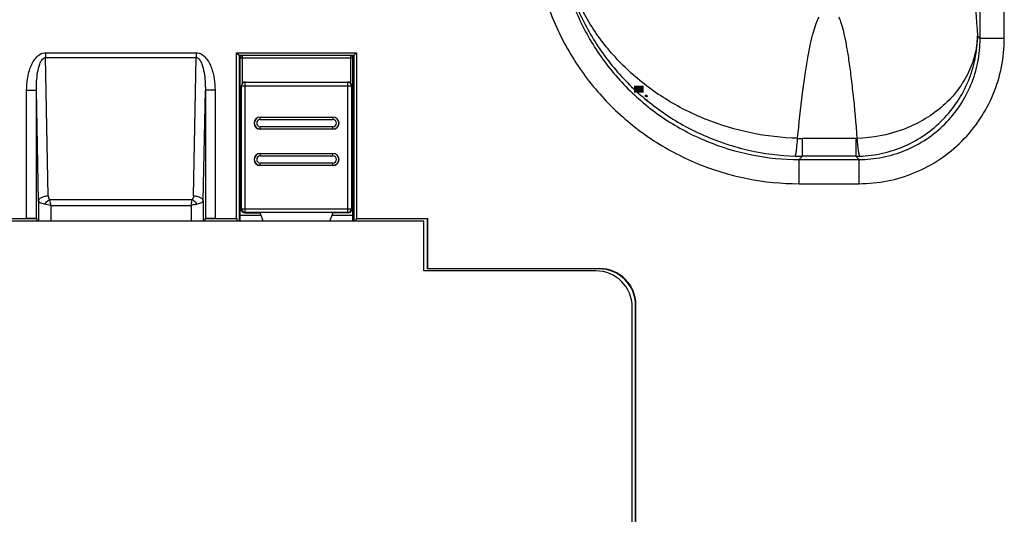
# Model space of a CAD drawing. Header units: millimetres. Extents: x 0 to 1189, y 0 to 841.
# Tile 31 of 34: x 996 to 1077, y 422 to 462. Entities that reach past the tile are written whole.
import ezdxf

# ---------------------------------------------------------------- set-up
doc = ezdxf.new("R2010")
doc.units = ezdxf.units.MM
doc.header["$LTSCALE"] = 65.395
for name, color, linetype in [('BOTTOM_BODY-RH-SHAPE', 7, 'CONTINUOUS'), ('CABLE_CASE-COVER-SHAPE', 7, 'CONTINUOUS'), ('MAIN_PCB_ASSY_RH-SHAPE', 7, 'CONTINUOUS'), ('USB_COVER_LOCK-RX-SHAPE', 7, 'CONTINUOUS'), ('USB_COVER_LOCK_GUIDE-RX-SHAPE', 7, 'CONTINUOUS')]:
    doc.layers.add(name, color=color, linetype=linetype)

msp = doc.modelspace()

# ---------------------------------------------------------------- linework, layer by layer
at = {"layer": 'BOTTOM_BODY-RH-SHAPE', "color": 7, "linetype": 'Continuous'}
for p, q in [((1074.844, 460.86), (1074.844, 503.414)), ((1076.842, 460.86), (1076.842, 503.414)), ((1074.629, 461.075), (1074.844, 460.86)), ((1076.842, 460.86), (1074.844, 460.86)), ((997.724, 459.689), (997.724, 459.289)), ((997.724, 459.689), (1010.164, 459.689)), ((997.954, 447.87), (997.724, 459.289)), ((997.724, 459.289), (1010.164, 459.289)), ((1009.933, 447.869), (1010.164, 459.289)), ((1010.164, 459.689), (1010.164, 459.289)), ((1013.496, 445.997), (1013.496, 459.672)), ((1013.496, 459.672), (1013.694, 459.474)), ((1013.496, 459.672), (1023.391, 459.672)), ((1013.694, 459.474), (1013.694, 445.774)), ((1013.694, 459.474), (1013.994, 459.474)), ((1022.894, 459.474), (1023.194, 459.474)), ((1023.391, 459.672), (1023.194, 459.474)), ((1023.194, 445.774), (1023.194, 459.474)), ((1023.391, 459.672), (1023.391, 445.997)), ((996.171, 445.997), (996.171, 456.585)), ((996.171, 456.585), (996.971, 456.585)), ((997.154, 447.47), (996.971, 456.585)), ((996.971, 445.984), (996.971, 456.585)), ((1010.733, 447.47), (1010.917, 456.585)), ((1010.917, 456.585), (1010.917, 445.984)), ((1011.716, 456.585), (1010.917, 456.585)), ((1011.716, 456.585), (1011.716, 445.997)), ((1064.59, 452.615), (1060.183, 452.615)), ((1060.183, 451.141), (1060.183, 452.615)), ((1064.59, 452.615), (1064.59, 451.141)), ((1059.916, 450.874), (1060.183, 451.141)), ((1064.59, 451.141), (1060.183, 451.141)), ((1064.59, 451.141), (1064.858, 450.874)), ((1059.916, 450.874), (1064.858, 450.874)), ((1059.916, 448.876), (1059.916, 450.874)), ((1064.858, 448.876), (1064.858, 450.874)), ((1059.916, 448.876), (1064.858, 448.876)), ((997.154, 447.47), (997.154, 445.774)), ((998.154, 447.082), (997.654, 447.182)), ((998.054, 447.582), (1009.834, 447.582)), ((998.154, 447.082), (998.154, 445.774)), ((998.154, 447.082), (1009.734, 447.082)), ((1009.733, 447.082), (1009.834, 447.582)), ((1009.734, 447.082), (1009.734, 445.774)), ((1010.733, 447.47), (1010.733, 445.774)), ((997.007, 445.966), (994.359, 445.966)), ((994.391, 445.997), (996.171, 445.997)), ((997.007, 445.966), (996.971, 445.984)), ((997.007, 445.966), (997.007, 445.774)), ((1010.881, 445.966), (1010.917, 445.984)), ((1010.881, 445.966), (1010.881, 445.774)), ((1013.528, 445.966), (1010.881, 445.966)), ((1011.716, 445.997), (1013.496, 445.997)), ((1013.496, 445.997), (1013.528, 445.966)), ((1013.528, 445.774), (1013.528, 445.966)), ((1023.391, 445.997), (1023.359, 445.966)), ((1023.359, 445.774), (1023.359, 445.966)), ((1029.212, 445.966), (1023.359, 445.966)), ((1023.391, 445.997), (1029.244, 445.997)), ((1029.244, 445.997), (1029.212, 445.966)), ((1029.212, 445.966), (1029.212, 441.843)), ((1029.244, 445.997), (1029.244, 441.874)), ((1029.244, 441.874), (1029.212, 441.843)), ((1043.413, 441.843), (1029.212, 441.843)), ((1029.244, 441.874), (1043.444, 441.874)), ((1043.413, 441.843), (1043.444, 441.874)), ((1046.412, 438.843), (1046.444, 438.875)), ((1046.412, 366.121), (1046.412, 438.843)), ((1046.444, 370.138), (1046.444, 438.875))]:
    msp.add_line(p, q, dxfattribs=at)
for centre, radius, start, end in [((1060.183, 466.656), 14.041, 268.39129, 270.00149), ((1064.59, 456.044), 3.429, 270.00163, 271.5998), ((1060.2, 470.165), 19.024, 268.15704, 269.94982), ((1064.57, 461.02), 9.879, 270.11632, 271.87013)]:
    msp.add_arc(centre, radius, start, end, dxfattribs=at)
for centre, major_axis, ratio, start_param, end_param in [((996.171, 445.983), (0.8, 0), 0.017455, 0.034907, 1.570796), ((1011.716, 445.983), (0.8, 0), 0.017455, 1.570796, 3.106686), ((1043.412, 438.842), (2.122, 2.122), 0.999695, -0.785246, 0.785246), ((1043.443, 438.874), (2.122, 2.122), 0.999695, -0.785246, 0.785246)]:
    msp.add_ellipse(centre, major_axis=major_axis, ratio=ratio, start_param=start_param, end_param=end_param, dxfattribs=at)
for points, knots in [([(1073.124, 472.627), (1073.21, 472.447), (1073.361, 471.987), (1073.554, 471.161), (1073.745, 470.077), (1073.935, 468.741), (1074.12, 467.158), (1074.374, 464.577), (1074.531, 462.522), (1074.629, 461.075)], [0, 0, 0, 0, 0.051165, 0.123825, 0.218106, 0.333778, 0.470422, 0.627461, 1, 1, 1, 1]), ([(1037.946, 470.846), (1037.946, 469.41), (1038.228, 466.531), (1039.485, 462.383), (1041.527, 458.559), (1044.277, 455.207), (1047.628, 452.458), (1051.452, 450.415), (1055.6, 449.159), (1058.48, 448.876), (1059.916, 448.876)], [0, 0, 0, 0, 0.125001, 0.25, 0.374998, 0.499997, 0.624995, 0.749994, 0.874994, 1, 1, 1, 1]), ([(1039.943, 470.846), (1039.943, 469.541), (1040.199, 466.923), (1041.34, 463.151), (1043.196, 459.674), (1045.696, 456.627), (1048.743, 454.127), (1052.221, 452.271), (1055.992, 451.129), (1058.61, 450.873), (1059.916, 450.874)], [0, 0, 0, 0, 0.125, 0.249999, 0.374998, 0.499997, 0.624996, 0.749995, 0.874995, 1, 1, 1, 1]), ([(1059.789, 452.621), (1058.498, 452.658), (1055.925, 452.959), (1052.223, 454.064), (1048.811, 455.787), (1045.818, 458.067), (1043.352, 460.824), (1041.501, 463.958), (1040.331, 467.358), (1040.03, 469.727), (1040.002, 470.907)], [0, 0, 0, 0, 0.13057, 0.260482, 0.388814, 0.514977, 0.638799, 0.760512, 0.880663, 1, 1, 1, 1]), ([(1040.002, 470.906), (1040.018, 469.648), (1040.295, 467.125), (1041.426, 463.487), (1043.235, 460.113), (1045.662, 457.127), (1048.624, 454.639), (1052.017, 452.746), (1055.715, 451.525), (1058.297, 451.193), (1059.588, 451.151)], [0, 0, 0, 0, 0.123098, 0.246607, 0.370712, 0.495513, 0.62101, 0.747087, 0.873518, 1, 1, 1, 1]), ([(1059.789, 452.621), (1059.905, 453.861), (1060.09, 455.626), (1060.388, 457.843), (1060.607, 459.211), (1060.83, 460.372), (1061.058, 461.321), (1061.288, 462.054), (1061.467, 462.463), (1061.564, 462.623)], [0, 0, 0, 0, 0.366481, 0.521915, 0.657899, 0.773911, 0.869596, 0.944841, 1, 1, 1, 1]), ([(1063.173, 462.623), (1063.257, 462.461), (1063.41, 462.051), (1063.605, 461.318), (1063.799, 460.369), (1063.989, 459.208), (1064.175, 457.84), (1064.43, 455.622), (1064.587, 453.857), (1064.686, 452.616)], [0, 0, 0, 0, 0.054037, 0.128678, 0.224111, 0.34014, 0.476358, 0.632209, 1, 1, 1, 1]), ([(1074.629, 461.076), (1074.612, 460.529), (1074.45, 459.426), (1073.845, 457.849), (1072.901, 456.398), (1071.654, 455.125), (1070.15, 454.074), (1067.869, 453.011), (1065.959, 452.651), (1064.686, 452.616)], [0, 0, 0, 0, 0.114688, 0.231327, 0.351129, 0.474767, 0.602312, 0.733245, 1, 1, 1, 1]), ([(1064.858, 448.876), (1065.641, 448.876), (1067.212, 449.03), (1069.474, 449.716), (1071.56, 450.83), (1073.388, 452.33), (1074.888, 454.158), (1076.002, 456.244), (1076.687, 458.506), (1076.842, 460.077), (1076.842, 460.86)], [0, 0, 0, 0, 0.125002, 0.249999, 0.374998, 0.499995, 0.624993, 0.749992, 0.874992, 1, 1, 1, 1]), ([(1064.858, 450.874), (1065.511, 450.873), (1066.82, 451.001), (1068.706, 451.571), (1070.445, 452.499), (1071.969, 453.749), (1073.219, 455.273), (1074.147, 457.012), (1074.717, 458.898), (1074.845, 460.207), (1074.844, 460.86)], [0, 0, 0, 0, 0.124999, 0.249996, 0.374996, 0.499995, 0.624995, 0.749995, 0.874995, 1, 1, 1, 1]), ([(1064.893, 451.147), (1065.533, 451.168), (1066.814, 451.333), (1068.651, 451.941), (1070.339, 452.886), (1071.816, 454.132), (1073.027, 455.632), (1073.93, 457.332), (1074.491, 459.167), (1074.624, 460.44), (1074.629, 461.075)], [0, 0, 0, 0, 0.125437, 0.25093, 0.37637, 0.501642, 0.626664, 0.75139, 0.875817, 1, 1, 1, 1]), ([(996.171, 456.585), (996.171, 456.899), (996.205, 457.37), (996.327, 457.985), (996.463, 458.436), (996.651, 458.868), (996.907, 459.264), (997.201, 459.535), (997.488, 459.665), (997.645, 459.689), (997.724, 459.689)], [0, 0, 0, 0, 0.250094, 0.375223, 0.500334, 0.625412, 0.750394, 0.87505, 0.937547, 1, 1, 1, 1]), ([(996.971, 456.585), (996.968, 456.83), (996.982, 457.319), (997.05, 457.927), (997.148, 458.407), (997.235, 458.702), (997.33, 458.928), (997.421, 459.09), (997.522, 459.21), (997.629, 459.276), (997.692, 459.289), (997.724, 459.289)], [0, 0, 0, 0, 0.249091, 0.498262, 0.622986, 0.747852, 0.810434, 0.873176, 0.936173, 0.968019, 1, 1, 1, 1]), ([(1010.164, 459.689), (1010.242, 459.689), (1010.399, 459.665), (1010.687, 459.535), (1010.98, 459.264), (1011.236, 458.868), (1011.425, 458.436), (1011.56, 457.985), (1011.682, 457.37), (1011.716, 456.899), (1011.716, 456.585)], [0, 0, 0, 0, 0.062456, 0.12496, 0.24963, 0.374611, 0.499685, 0.624793, 0.749916, 1, 1, 1, 1]), ([(1010.164, 459.289), (1010.195, 459.289), (1010.258, 459.276), (1010.366, 459.21), (1010.467, 459.09), (1010.557, 458.928), (1010.652, 458.701), (1010.739, 458.407), (1010.837, 457.927), (1010.905, 457.319), (1010.919, 456.83), (1010.917, 456.585)], [0, 0, 0, 0, 0.03199, 0.063848, 0.126856, 0.189602, 0.252185, 0.377046, 0.501765, 0.750922, 1, 1, 1, 1]), ([(1059.586, 451.151), (1059.597, 451.165), (1059.614, 451.212), (1059.636, 451.3), (1059.66, 451.429), (1059.685, 451.596), (1059.71, 451.801), (1059.748, 452.147), (1059.773, 452.424), (1059.789, 452.621)], [0, 0, 0, 0, 0.035687, 0.097238, 0.185087, 0.298916, 0.438178, 0.602121, 1, 1, 1, 1]), ([(1064.686, 452.616), (1064.702, 452.42), (1064.727, 452.142), (1064.764, 451.797), (1064.79, 451.591), (1064.815, 451.424), (1064.838, 451.295), (1064.861, 451.207), (1064.878, 451.16), (1064.889, 451.147)], [0, 0, 0, 0, 0.397882, 0.561827, 0.70109, 0.814919, 0.902768, 0.964317, 1, 1, 1, 1]), ([(997.154, 447.47), (997.158, 447.525), (997.203, 447.61), (997.299, 447.694), (997.44, 447.777), (997.662, 447.848), (997.853, 447.868), (997.954, 447.87)], [0, 0, 0, 0, 0.172435, 0.27867, 0.400318, 0.68371, 1, 1, 1, 1]), ([(997.954, 447.87), (997.955, 447.819), (997.97, 447.716), (998.017, 447.619), (998.054, 447.582)], [0, 0, 0, 0, 0.494471, 1, 1, 1, 1]), ([(1009.933, 447.869), (1009.932, 447.818), (1009.918, 447.716), (1009.87, 447.619), (1009.834, 447.582)], [0, 0, 0, 0, 0.494461, 1, 1, 1, 1]), ([(1009.933, 447.87), (1010.034, 447.868), (1010.225, 447.848), (1010.447, 447.777), (1010.588, 447.694), (1010.684, 447.61), (1010.73, 447.525), (1010.733, 447.47)], [0, 0, 0, 0, 0.31629, 0.599682, 0.721329, 0.827565, 1, 1, 1, 1]), ([(997.654, 447.182), (997.585, 447.196), (997.459, 447.228), (997.281, 447.301), (997.162, 447.398), (997.154, 447.47)], [0, 0, 0, 0, 0.353604, 0.63903, 1, 1, 1, 1]), ([(997.654, 447.182), (997.682, 447.219), (997.801, 447.366), (997.94, 447.497), (998.054, 447.582)], [0, 0, 0, 0, 0.246718, 1, 1, 1, 1]), ([(998.054, 447.582), (998.062, 447.543), (998.095, 447.376), (998.128, 447.209), (998.154, 447.082)], [0, 0, 0, 0, 0.235123, 1, 1, 1, 1]), ([(1010.233, 447.182), (1010.194, 447.174), (1010.028, 447.141), (1009.861, 447.108), (1009.734, 447.082)], [0, 0, 0, 0, 0.235105, 1, 1, 1, 1]), ([(1009.834, 447.582), (1009.871, 447.554), (1010.017, 447.435), (1010.148, 447.296), (1010.233, 447.182)], [0, 0, 0, 0, 0.246718, 1, 1, 1, 1]), ([(1010.733, 447.47), (1010.726, 447.398), (1010.606, 447.301), (1010.428, 447.228), (1010.302, 447.196), (1010.233, 447.182)], [0, 0, 0, 0, 0.360961, 0.646387, 1, 1, 1, 1])]:
    msp.add_open_spline(points, degree=3, knots=knots, dxfattribs=at)
at = {"layer": 'CABLE_CASE-COVER-SHAPE', "color": 7, "linetype": 'Continuous'}
for p, q in [((1028.944, 445.774), (978.944, 445.774)), ((1028.944, 441.674), (1028.944, 445.774)), ((1043.144, 441.674), (1028.944, 441.674)), ((1046.144, 366.285), (1046.144, 438.674))]:
    msp.add_line(p, q, dxfattribs=at)
msp.add_arc((1043.144, 438.674), 3, 0, 90, dxfattribs=at)
at = {"layer": 'MAIN_PCB_ASSY_RH-SHAPE', "color": 7, "linetype": 'Continuous', "const_width": 0.588}
msp.add_lwpolyline([(1047.092, 456.678), (1046.292, 456.678)], dxfattribs=at)
at = {"layer": 'MAIN_PCB_ASSY_RH-SHAPE', "color": 7, "linetype": 'Continuous'}
for centre, radius in [((1047.292, 456.128), 0.0625), ((1047.355, 456.065), 0.0127)]:
    msp.add_circle(centre, radius, dxfattribs=at)
msp.add_arc((1047.355, 455.79), 0.0127, 270.96257, 90, dxfattribs=at)
at = {"layer": 'USB_COVER_LOCK-RX-SHAPE', "color": 7, "linetype": 'Continuous'}
for p, q in [((1013.909, 446.806), (1013.909, 456.966)), ((1013.909, 456.966), (1022.978, 456.966)), ((1014.209, 446.506), (1014.209, 457.266)), ((1014.209, 457.266), (1022.678, 457.266)), ((1022.678, 446.506), (1022.678, 457.266)), ((1022.978, 456.966), (1022.978, 446.806)), ((1015.444, 454.167), (1015.444, 454.374)), ((1015.444, 454.367), (1021.444, 454.367)), ((1015.444, 454.167), (1021.444, 454.167)), ((1021.444, 454.374), (1021.444, 454.167)), ((1013.901, 454.074), (1013.878, 454.028)), ((1013.878, 454.028), (1013.878, 446.774)), ((1015.444, 453.374), (1015.444, 453.581)), ((1021.444, 453.581), (1015.444, 453.581)), ((1021.444, 453.382), (1015.444, 453.382)), ((1021.444, 453.374), (1021.444, 453.581)), ((1022.986, 454.074), (1023.01, 454.028)), ((1023.01, 454.028), (1023.01, 446.774)), ((1015.444, 451.167), (1015.444, 451.374)), ((1015.444, 451.367), (1021.444, 451.367)), ((1015.444, 451.167), (1021.444, 451.167)), ((1021.444, 451.167), (1021.444, 451.374)), ((1015.444, 450.374), (1015.444, 450.581)), ((1021.444, 450.581), (1015.444, 450.581)), ((1021.444, 450.382), (1015.444, 450.382)), ((1021.444, 450.374), (1021.444, 450.581)), ((1013.909, 446.806), (1013.878, 446.774)), ((1013.909, 446.806), (1022.978, 446.806)), ((1014.209, 446.506), (1014.178, 446.474)), ((1014.178, 446.474), (1015.444, 446.474)), ((1022.678, 446.506), (1014.209, 446.506)), ((1015.698, 445.774), (1015.435, 446.497)), ((1021.189, 445.774), (1021.452, 446.497)), ((1022.71, 446.474), (1021.444, 446.474)), ((1022.71, 446.474), (1022.678, 446.506)), ((1023.01, 446.774), (1022.978, 446.806))]:
    msp.add_line(p, q, dxfattribs=at)
for centre, radius, start, end in [((1014.209, 456.966), 0.3, 89.9875, 180.0125), ((1022.678, 456.966), 0.3, 359.9875, 90.0125), ((1015.444, 453.874), 0.5, 90, 270), ((1015.444, 453.874), 0.493, 90, 270), ((1015.444, 453.874), 0.293, 90.00008, 269.99992), ((1021.444, 453.874), 0.5, 270, 90), ((1021.444, 453.874), 0.493, 270, 90), ((1021.444, 453.874), 0.293, 270.00007, 89.99993), ((1015.444, 450.874), 0.5, 90, 270), ((1015.444, 450.874), 0.493, 90, 270), ((1015.444, 450.874), 0.293, 90.00008, 269.99992), ((1021.444, 450.874), 0.5, 270, 90), ((1021.444, 450.874), 0.493, 270, 90), ((1021.444, 450.874), 0.293, 270.00008, 89.99992), ((1014.209, 446.806), 0.3, 179.9875, 270.0125), ((1022.678, 446.806), 0.3, 269.9875, 0.0125)]:
    msp.add_arc(centre, radius, start, end, dxfattribs=at)
for centre, major_axis, start_param, end_param in [((1014.201, 456.974), (-0.212, 0.212), -0.78536, 0.78536), ((1022.686, 456.974), (0.212, 0.212), -0.78536, 0.78536), ((1014.178, 446.774), (0.212, 0.212), -3.926953, -2.356233), ((1022.71, 446.774), (-0.212, 0.212), -3.926953, -2.626704), ((1022.71, 446.774), (0.212, -0.212), 0.514889, 0.78536)]:
    msp.add_ellipse(centre, major_axis=major_axis, ratio=0.999924, start_param=start_param, end_param=end_param, dxfattribs=at)
at = {"layer": 'USB_COVER_LOCK_GUIDE-RX-SHAPE', "color": 7, "linetype": 'Continuous'}
for p, q in [((1013.794, 445.774), (1013.794, 459.274)), ((1013.794, 459.274), (1023.094, 459.274)), ((1013.994, 457.189), (1013.994, 459.474)), ((1013.994, 459.474), (1022.894, 459.474)), ((1022.894, 459.474), (1022.894, 457.189)), ((1023.094, 445.774), (1023.094, 459.274)), ((1013.909, 456.274), (1013.794, 456.274)), ((1023.094, 456.274), (1022.978, 456.274)), ((1013.878, 447.474), (1013.794, 447.474)), ((1023.094, 447.474), (1023.01, 447.474)), ((1013.794, 446.674), (1013.897, 446.674)), ((1013.794, 446.274), (1015.516, 446.274)), ((1021.371, 446.274), (1023.094, 446.274)), ((1022.99, 446.674), (1023.094, 446.674))]:
    msp.add_line(p, q, dxfattribs=at)
for centre, start, end in [((1013.994, 459.274), 90, 180), ((1022.894, 459.274), 0, 90)]:
    msp.add_arc(centre, 0.2, start, end, dxfattribs=at)

doc.saveas('drawing.dxf')
